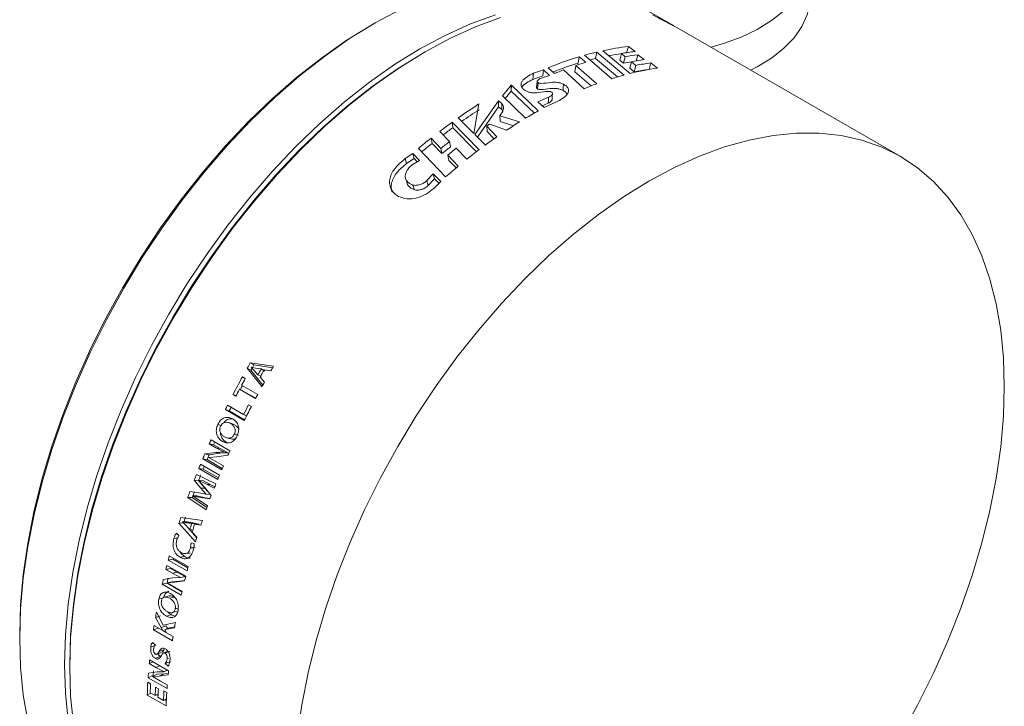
# Model space of a CAD drawing. Header units: millimetres. Extents: x 0 to 1118, y 0 to 864.
# Tile 229 of 256: x 289 to 323, y 621 to 645. Entities that reach past the tile are written whole.
import ezdxf

# ---------------------------------------------------------------- set-up
doc = ezdxf.new("R2010")
doc.units = ezdxf.units.MM

msp = doc.modelspace()

# ---------------------------------------------------------------- linework, layer by layer
at = {"color": 7, "linetype": 'Continuous', "lineweight": 15}
for p, q in [((311.8147, 644.9652), (310.2604, 645.8625)), ((301.5716, 645.0011), (301.4466, 644.929)), ((319.7343, 640.3933), (311.9915, 644.8631)), ((310.3403, 644.1926), (310.2747, 643.9651)), ((310.3403, 644.1926), (310.5638, 644.0162)), ((303.3027, 644.0018), (303.2144, 643.9507)), ((308.5966, 643.6117), (308.6377, 643.834)), ((308.6377, 643.834), (308.8591, 643.6433)), ((309.7585, 643.077), (308.8166, 643.8862)), ((309.2445, 643.9976), (309.1946, 643.773)), ((309.245, 643.9973), (309.1951, 643.7727)), ((309.2445, 643.9976), (309.245, 643.9973)), ((309.245, 643.9973), (310.189, 643.2026)), ((310.3981, 643.2567), (309.452, 644.0447)), ((310.095, 643.9456), (310.0371, 643.7193)), ((310.095, 643.9456), (310.229, 643.837)), ((310.229, 643.837), (310.1717, 643.6109)), ((310.6648, 643.9055), (310.6012, 643.6784)), ((310.6648, 643.9055), (310.8796, 643.7347)), ((308.4858, 643.3129), (308.5211, 643.5333)), ((308.5211, 643.5333), (309.2392, 642.9005)), ((309.1946, 643.773), (309.1951, 643.7727)), ((309.1951, 643.7727), (309.9572, 643.135)), ((310.0371, 643.7193), (310.1717, 643.6109)), ((310.4423, 643.6627), (310.386, 643.4367)), ((310.4423, 643.6627), (310.5947, 643.5375)), ((310.5947, 643.5375), (310.5391, 643.3116)), ((311.1136, 643.6234), (311.0505, 643.3962)), ((311.1136, 643.6234), (311.341, 643.4421)), ((307.0338, 643.0496), (307.3719, 643.17)), ((307.0525, 643.2634), (307.3952, 643.3858)), ((307.6115, 643.1896), (307.3313, 643.0994)), ((307.3952, 643.3858), (307.3719, 643.17)), ((307.3952, 643.3858), (307.6115, 643.1896)), ((307.7842, 643.2544), (307.5644, 643.453)), ((308.8016, 642.731), (308.0915, 643.3773)), ((308.4858, 643.3129), (309.0436, 642.8247)), ((310.386, 643.4367), (310.5391, 643.3116)), ((305.9799, 642.479), (306.2875, 642.8538)), ((306.2875, 642.8538), (306.2802, 642.6456)), ((306.2879, 642.8535), (306.2806, 642.6454)), ((306.2875, 642.8538), (306.2879, 642.8535)), ((306.2879, 642.8535), (307.2204, 641.9654)), ((306.7769, 641.7083), (305.9799, 642.479)), ((306.0725, 642.3894), (306.2802, 642.6456)), ((306.2802, 642.6456), (306.2806, 642.6454)), ((306.2806, 642.6454), (307.0837, 641.8862)), ((305.1686, 642.2026), (304.9956, 641.1779)), ((305.0259, 641.1504), (305.8446, 642.3112)), ((305.1165, 641.0592), (305.8474, 642.1087)), ((305.8446, 642.3112), (305.956, 642.2171)), ((305.8446, 642.3112), (305.8474, 642.1087)), ((305.8474, 642.1087), (305.9592, 642.0148)), ((307.2033, 642.2818), (307.5774, 642.4352)), ((307.4201, 642.0766), (307.2033, 642.2818)), ((307.3547, 642.1385), (307.5658, 642.2248)), ((307.8311, 642.2626), (307.4201, 642.0766)), ((305.8914, 641.7966), (306.5709, 641.5825)), ((305.8914, 641.7966), (305.9, 641.5977)), ((305.9592, 642.0148), (305.9864, 641.9658)), ((304.239, 641.5714), (305.1727, 640.6228)), ((304.239, 641.5714), (304.2612, 641.3817)), ((304.9956, 641.1779), (304.4526, 641.7237)), ((305.4352, 641.4394), (305.7894, 641.0691)), ((305.4352, 641.4394), (305.4511, 641.2453)), ((306.1208, 641.2939), (305.539, 641.5096)), ((305.9, 641.5977), (306.3644, 641.4501)), ((304.1535, 640.9046), (303.8144, 641.2556)), ((304.2612, 641.3817), (305.0832, 640.5535)), ((305.3898, 640.7841), (305.0259, 641.1504)), ((305.4511, 641.2453), (305.6897, 640.998)), ((303.5139, 641.0214), (303.8535, 640.6675)), ((303.5139, 641.0214), (303.5465, 640.8396)), ((303.5465, 640.8396), (303.8878, 640.487)), ((304.1535, 640.9046), (304.1834, 640.7207)), ((302.6217, 640.3167), (302.8811, 640.4939)), ((302.8811, 640.4939), (303.1096, 640.2504)), ((302.8811, 640.4939), (302.9229, 640.3197)), ((304.015, 639.6842), (303.0734, 640.6619)), ((303.8535, 640.6675), (303.8878, 640.487)), ((304.3837, 640.6697), (304.088, 640.4337)), ((304.088, 640.4337), (304.4534, 640.0554)), ((304.088, 640.4337), (304.1233, 640.254)), ((304.7521, 640.2973), (304.3837, 640.6697)), ((302.6217, 640.3167), (302.6667, 640.1453)), ((302.6667, 640.1453), (302.9229, 640.3197)), ((303.1096, 640.2504), (302.8941, 640.1254)), ((302.9229, 640.3197), (303.0314, 640.205)), ((304.1233, 640.254), (304.3785, 639.992)), ((303.3677, 639.5514), (303.5886, 639.7913)), ((303.5886, 639.7913), (303.8461, 639.5235)), ((303.5886, 639.7913), (303.6333, 639.6196)), ((303.416, 639.3829), (303.6333, 639.6196)), ((303.8461, 639.5235), (303.6066, 639.2858)), ((303.6333, 639.6196), (303.7851, 639.463)), ((297.1558, 633.0656), (297.6661, 632.4292)), ((297.1558, 633.0656), (297.2827, 632.9967)), ((298.0683, 633.1341), (297.2625, 633.2526)), ((297.2625, 633.2526), (297.3878, 633.181)), ((297.2827, 632.9967), (297.6971, 632.4849)), ((297.294, 633.1015), (297.2953, 633.1038)), ((297.4003, 632.9894), (297.294, 633.1015)), ((297.2953, 633.1038), (297.4431, 633.0725)), ((298.0379, 633.0821), (297.3878, 633.181)), ((297.5258, 632.8347), (297.4003, 632.9894)), ((297.4431, 633.0725), (297.6433, 633.0407)), ((297.6433, 633.0407), (297.7686, 632.969)), ((297.7464, 633.0144), (297.977, 632.9779)), ((297.0895, 632.7155), (296.9918, 632.7719)), ((297.5258, 632.8347), (297.6527, 632.7659)), ((297.7507, 632.5813), (297.601, 632.7596)), ((296.8849, 632.3379), (297.4419, 632.0163)), ((297.017, 632.2786), (296.8849, 632.3379)), ((297.5192, 632.1603), (296.9621, 632.4819)), ((297.017, 632.2786), (297.4489, 632.0293)), ((296.6645, 632.1615), (296.7622, 632.1051)), ((296.7689, 632.118), (296.6645, 632.1615)), ((296.3985, 631.6391), (297.0533, 631.2611)), ((296.5363, 631.5907), (296.3985, 631.6391)), ((297.0285, 631.4633), (296.4715, 631.7849)), ((296.5363, 631.5907), (297.0654, 631.2853)), ((297.2989, 631.7445), (297.2012, 631.8009)), ((297.1349, 631.424), (297.0285, 631.4633)), ((296.5793, 631.1559), (296.7191, 631.1117)), ((296.6455, 631.1413), (296.7191, 631.1117)), ((296.5567, 630.2099), (295.9027, 630.5874)), ((295.842, 630.451), (296.0702, 630.3193)), ((295.9878, 630.4197), (295.842, 630.451)), ((295.9878, 630.4197), (296.216, 630.288)), ((296.0702, 630.3193), (296.3502, 630.1743)), ((296.216, 630.288), (296.4959, 630.1428)), ((295.618, 629.9334), (296.2728, 629.5553)), ((295.767, 629.9095), (295.618, 629.9334)), ((296.0657, 630.157), (295.6901, 630.1039)), ((295.838, 630.0775), (295.6901, 630.1039)), ((295.767, 629.9095), (296.2939, 629.6053)), ((295.8154, 629.9807), (295.816, 629.9848)), ((296.0965, 629.8274), (295.8154, 629.9807)), ((295.816, 629.9848), (296.1064, 630.0047)), ((296.2123, 630.1276), (295.838, 630.0775)), ((296.3491, 630.1718), (296.0657, 630.157)), ((296.1064, 630.0047), (296.4888, 630.0574)), ((296.4948, 630.1403), (296.2123, 630.1276)), ((296.4948, 630.1403), (296.3491, 630.1718)), ((296.4959, 630.1428), (296.3502, 630.1743)), ((295.4801, 629.5984), (296.1349, 629.2204)), ((295.631, 629.5794), (295.4801, 629.5984)), ((296.1955, 629.3692), (295.5407, 629.7472)), ((295.631, 629.5794), (296.1573, 629.2756)), ((296.3306, 629.6923), (296.0965, 629.8274)), ((296.2728, 629.5553), (296.3306, 629.6923)), ((295.322, 629.1962), (295.5403, 628.928)), ((295.4753, 629.1829), (295.322, 629.1962)), ((296.0736, 629.0676), (295.4003, 629.3963)), ((295.4628, 629.1993), (295.4642, 629.2029)), ((295.6736, 628.955), (295.4628, 629.1993)), ((295.4642, 629.2029), (295.7419, 629.055)), ((295.617, 629.1886), (295.4642, 629.2029)), ((295.4753, 629.1829), (295.6942, 628.9164)), ((295.617, 629.1886), (295.8947, 629.0406)), ((295.5403, 628.928), (295.7359, 628.7129)), ((295.9092, 628.6692), (295.6736, 628.955)), ((295.6942, 628.9164), (295.8054, 628.7951)), ((295.7419, 629.055), (296.0144, 628.9175)), ((295.8947, 629.0406), (296.035, 628.9697)), ((295.0997, 628.6013), (295.7334, 628.1674)), ((295.2562, 628.5966), (295.0997, 628.6013)), ((295.4788, 628.7622), (295.1738, 628.8043)), ((295.2562, 628.5966), (295.7634, 628.2502)), ((295.2579, 628.6571), (295.2588, 628.6596)), ((295.5301, 628.4817), (295.2579, 628.6571)), ((295.2588, 628.6596), (295.5436, 628.5985)), ((295.4146, 628.6531), (295.2588, 628.6596)), ((295.4146, 628.6531), (295.6989, 628.5908)), ((295.7345, 628.709), (295.4788, 628.7622)), ((295.5436, 628.5985), (295.8643, 628.5502)), ((295.6989, 628.5908), (295.8696, 628.5642)), ((295.7359, 628.7129), (295.7345, 628.709)), ((295.8888, 628.6987), (295.7345, 628.709)), ((295.8903, 628.7025), (295.7359, 628.7129)), ((295.7855, 628.3115), (295.5301, 628.4817)), ((295.6066, 627.8053), (294.8596, 627.9092)), ((294.7956, 627.7128), (294.9564, 627.7209)), ((294.7956, 627.7128), (295.3651, 627.0647)), ((294.9139, 627.7529), (294.9147, 627.7554)), ((295.0289, 627.6389), (294.9139, 627.7529)), ((294.9147, 627.7554), (295.0751, 627.7621)), ((294.9147, 627.7554), (295.0532, 627.7262)), ((295.1685, 627.4812), (295.0289, 627.6389)), ((295.0532, 627.7262), (295.2391, 627.6976)), ((295.0751, 627.7621), (295.2133, 627.7323)), ((295.1685, 627.4812), (295.244, 627.4851)), ((295.1687, 627.4812), (295.4102, 627.2086)), ((295.2133, 627.7323), (295.3989, 627.7028)), ((295.2391, 627.6976), (295.3989, 627.7028)), ((295.3365, 627.6727), (295.4962, 627.6775)), ((295.3365, 627.6727), (295.5506, 627.6401)), ((294.7943, 627.28), (294.7105, 627.368)), ((294.7193, 627.1295), (294.7943, 627.28)), ((295.4148, 627.2235), (295.2492, 627.4049)), ((295.2225, 627.0341), (295.1963, 626.8527)), ((295.3235, 627.0053), (295.2225, 627.0341)), ((294.5871, 626.4637), (294.4209, 626.4372)), ((295.1156, 626.2076), (294.4608, 626.5856)), ((294.5871, 626.4637), (295.1041, 626.1652)), ((294.5059, 626.1456), (294.3385, 626.1145)), ((294.3385, 626.1145), (294.5667, 625.9828)), ((295.0272, 625.8735), (294.3732, 626.2511)), ((294.4209, 626.4372), (295.0757, 626.0592)), ((294.5059, 626.1456), (294.7342, 626.0138)), ((294.5874, 625.8207), (294.2533, 625.7684)), ((294.5667, 625.9828), (294.8442, 625.8378)), ((294.8435, 625.8353), (294.5874, 625.8207)), ((294.7342, 626.0138), (295.0115, 625.8687)), ((295.0109, 625.8662), (294.8435, 625.8353)), ((295.0115, 625.8687), (294.8442, 625.8378)), ((294.3833, 625.6376), (294.2141, 625.5991)), ((294.2141, 625.5991), (294.8689, 625.2211)), ((294.3833, 625.6376), (294.8967, 625.3413)), ((294.5552, 625.6861), (294.3864, 625.6495)), ((294.3864, 625.6495), (294.6478, 625.6687)), ((294.3865, 625.6455), (294.3864, 625.6495)), ((294.6662, 625.4922), (294.3865, 625.6455)), ((294.5552, 625.6861), (294.816, 625.7031)), ((294.6478, 625.6687), (294.9884, 625.7209)), ((294.9003, 625.357), (294.6662, 625.4922)), ((294.816, 625.7031), (294.9903, 625.7283)), ((294.8689, 625.2211), (294.9003, 625.357)), ((294.6678, 624.7476), (294.7532, 624.7706)), ((294.1549, 624.5021), (293.9824, 624.447)), ((293.9824, 624.447), (294.1766, 624.1005)), ((294.2445, 624.1888), (294.0154, 624.6321)), ((294.0825, 624.0859), (293.9135, 624.0263)), ((294.2373, 623.9966), (293.9361, 624.1704)), ((294.3496, 624.1586), (294.1766, 624.1005)), ((294.1766, 624.1005), (294.2379, 624.0003)), ((294.6736, 624.2724), (294.2445, 624.1888)), ((294.3025, 624.0384), (294.6421, 624.097)), ((294.4755, 624.0964), (294.3025, 624.0384)), ((294.4755, 624.0964), (294.647, 624.1243)), ((289.2876, 623.8667), (289.2876, 623.7223)), ((293.9135, 624.0263), (294.5683, 623.6483)), ((294.2379, 624.0003), (294.2373, 623.9966)), ((294.2418, 623.9981), (294.3576, 623.9312)), ((294.3607, 623.9253), (294.3025, 624.0384)), ((294.5909, 623.7924), (294.3607, 623.9253)), ((293.9681, 623.5012), (293.8769, 623.5906)), ((294.1506, 623.1107), (293.9754, 623.0368)), ((294.2529, 623.2214), (294.2508, 623.2206)), ((294.4451, 623.0438), (294.3865, 623.02)), ((291.0187, 622.825), (291.0187, 622.723)), ((293.9027, 622.9147), (293.7686, 622.8551)), ((293.7686, 622.8551), (293.9968, 622.7233)), ((294.4352, 622.6072), (293.7813, 622.9848)), ((293.9968, 622.7233), (294.2721, 622.5777)), ((294.4983, 622.9293), (294.3231, 622.8556)), ((294.3231, 622.8556), (294.4185, 622.7672)), ((293.9042, 622.453), (293.728, 622.368)), ((293.728, 622.368), (294.3828, 621.99)), ((294.0387, 622.5681), (293.7396, 622.5276)), ((293.8788, 622.4108), (294.1158, 622.4216)), ((293.8794, 622.407), (293.8788, 622.4108)), ((294.1579, 622.2532), (293.8794, 622.407)), ((294.2719, 622.5753), (294.0387, 622.5681)), ((294.0548, 622.494), (294.2917, 622.5028)), ((294.1158, 622.4216), (294.4211, 622.4623)), ((294.3956, 622.6302), (294.2719, 622.5753)), ((294.3933, 622.6314), (294.2721, 622.5777)), ((294.2917, 622.5028), (294.4267, 622.5195)), ((293.816, 622.1604), (293.7183, 622.2168)), ((294.0842, 621.9876), (293.9872, 622.0437)), ((294.392, 622.1181), (294.1579, 622.2532)), ((294.3828, 621.99), (294.392, 622.1181)), ((293.8231, 621.837), (293.6971, 621.7703)), ((293.6971, 621.7703), (294.3519, 621.3922)), ((293.9723, 621.751), (293.8001, 621.8503)), ((294.0743, 621.8039), (293.9723, 621.751)), ((294.0234, 621.7775), (294.0717, 621.7495)), ((294.2595, 621.5852), (294.0693, 621.6949)), ((294.3742, 621.8562), (294.2765, 621.9126)), ((294.3622, 621.6385), (294.2595, 621.5852)), ((294.3106, 621.6117), (294.3596, 621.5834))]:
    msp.add_line(p, q, dxfattribs=at)
at = {"color": 9, "linetype": 'Continuous', "lineweight": 0}
for p, q in [((305.956, 642.2171), (305.9592, 642.0148)), ((296.216, 630.288), (296.0702, 630.3193)), ((296.2123, 630.1276), (296.0657, 630.157)), ((295.8947, 629.0406), (295.7419, 629.055)), ((295.6989, 628.5908), (295.5436, 628.5985)), ((294.7342, 626.0138), (294.5667, 625.9828)), ((294.816, 625.7031), (294.6478, 625.6687)), ((294.2805, 623.3457), (294.1058, 623.276)), ((294.131, 622.7829), (293.9968, 622.7233)), ((294.2917, 622.5028), (294.1158, 622.4216))]:
    msp.add_line(p, q, dxfattribs=at)
at = {"color": 7, "linetype": 'Continuous', "lineweight": 15, "flags": 128}
for points in [[(316.4265, 648.1559), (316.5546, 647.8246), (316.6324, 647.4095), (316.6213, 646.9921), (316.5213, 646.5786), (316.3342, 646.1753), (316.0626, 645.7884), (315.7107, 645.4237), (315.2838, 645.0867), (314.7884, 644.7825), (314.232, 644.5158), (313.6231, 644.2906), (313.198, 644.1667)], [(316.6387, 645.9567), (316.6213, 645.6958), (316.5213, 645.2823), (316.3342, 644.8791), (316.0626, 644.4921), (315.7107, 644.1274), (315.2838, 643.7904), (314.7884, 643.4863), (314.571, 643.374)], [(302.45, 645.4721), (301.5736, 645.0023), (300.6971, 644.4602), (299.8251, 643.8485), (298.962, 643.1704), (298.1122, 642.4294), (297.2801, 641.6292), (296.4698, 640.7739), (295.6855, 639.8678), (294.9313, 638.9156), (294.2109, 637.9221), (293.528, 636.8924), (292.8861, 635.8317), (292.2885, 634.7455), (291.7381, 633.6392), (291.238, 632.5186), (290.7904, 631.3892), (290.3979, 630.2569), (290.0622, 629.1275), (289.7853, 628.0067), (289.5684, 626.9002), (289.4127, 625.8136), (289.3189, 624.7525), (289.2876, 623.7223), (289.3189, 622.7283), (289.4127, 621.7755), (289.5684, 620.8687)], [(305.7395, 645.2884), (304.8764, 644.9699), (304.0044, 644.5748), (303.128, 644.105), (302.2515, 643.5628), (301.3795, 642.9512), (300.5164, 642.2731), (299.6666, 641.5321), (298.8344, 640.7319), (298.0242, 639.8765), (297.2399, 638.9705), (296.4857, 638.0183), (295.7652, 637.0248), (295.0823, 635.9951), (294.4405, 634.9344), (293.8428, 633.8482), (293.2925, 632.7419), (292.7923, 631.6212), (292.3448, 630.4919), (291.9522, 629.3596), (291.6166, 628.2302), (291.3396, 627.1094), (291.1227, 626.0029), (290.967, 624.9163), (290.8733, 623.8552), (290.842, 622.825), (290.8733, 621.831), (290.967, 620.8781)], [(305.9163, 645.1863), (305.0532, 644.8679), (304.1812, 644.4727), (303.3047, 644.0029), (302.4283, 643.4608), (301.5562, 642.8491), (300.6932, 642.1711), (299.8434, 641.43), (299.0112, 640.6298), (298.2009, 639.7745), (297.4167, 638.8684), (296.6624, 637.9162), (295.942, 636.9227), (295.2591, 635.893), (294.6172, 634.8323), (294.0196, 633.7461), (293.4693, 632.6398), (292.9691, 631.5192), (292.5216, 630.3898), (292.129, 629.2576), (291.7934, 628.1282), (291.5164, 627.0073), (291.2995, 625.9008), (291.1438, 624.8142), (291.0501, 623.7532), (291.0187, 622.723), (291.0501, 621.7289), (291.1438, 620.7761)], [(311.9027, 644.9134), (311.8155, 644.9648), (311.1736, 645.2843)], [(311.9915, 644.8631), (311.3503, 645.1823)], [(301.4466, 644.929), (300.581, 644.3935), (299.7179, 643.7881), (298.8636, 643.1169), (298.0224, 642.3834), (297.1987, 641.5913), (296.3967, 640.7447), (295.6204, 639.8478), (294.8738, 638.9053), (294.1608, 637.9219), (293.4848, 636.9027), (292.8495, 635.8528), (292.2579, 634.7777), (291.7132, 633.6826), (291.2181, 632.5734), (290.7751, 631.4555), (290.3866, 630.3348), (290.0543, 629.2169), (289.7802, 628.1074), (289.5655, 627.0122), (289.4114, 625.9367), (289.3186, 624.8864), (289.2876, 623.8667)], [(303.2144, 643.9507), (302.3462, 643.4137), (301.4804, 642.8064), (300.6236, 642.1332), (299.7799, 641.3975), (298.9537, 640.603), (298.1493, 639.7539), (297.3707, 638.8543), (296.6218, 637.909), (295.9066, 636.9226), (295.2286, 635.9003), (294.5913, 634.8473), (293.998, 633.7689), (293.4517, 632.6705), (292.9551, 631.558), (292.5108, 630.4367), (292.121, 629.3126), (291.7878, 628.1913), (291.5128, 627.0786), (291.2975, 625.98), (291.1429, 624.9013), (291.0498, 623.8478), (291.0187, 622.825)], [(307.0525, 643.2634), (307.0432, 643.1565), (307.0338, 643.0496)], [(307.1774, 642.9819), (307.1695, 642.8758), (307.1616, 642.7697)], [(307.2107, 642.9365), (307.2029, 642.8303), (307.1952, 642.7242)], [(308.0959, 642.8814), (308.085, 642.7738), (308.0741, 642.6662)], [(307.696, 642.3481), (307.7031, 642.4543), (307.7103, 642.5605)], [(319.735, 620.3289), (320.3327, 621.4151), (320.883, 622.5214), (321.3832, 623.642), (321.8307, 624.7714), (322.2233, 625.9036), (322.5589, 627.0331), (322.8359, 628.1539), (323.0528, 629.2604), (323.2085, 630.347), (323.3022, 631.408), (323.3335, 632.4382), (323.3022, 633.4323), (323.2085, 634.3851), (323.0528, 635.2919), (322.8359, 636.148), (322.5589, 636.949), (322.2233, 637.691), (321.8307, 638.37), (321.3832, 638.9826), (320.883, 639.5258), (320.3327, 639.9966), (319.735, 640.3929), (319.0932, 640.7124), (318.4103, 640.9537), (317.6898, 641.1154), (316.9356, 641.1968), (316.1513, 641.1973), (315.3411, 641.1172), (314.5089, 640.9566), (313.6591, 640.7165), (312.796, 640.3981), (311.924, 640.0029), (311.0475, 639.5331), (310.1711, 638.991), (309.2991, 638.3793), (308.436, 637.7012), (307.5862, 636.9602), (306.754, 636.16), (305.9438, 635.3046), (305.1595, 634.3986), (304.4052, 633.4464), (303.6848, 632.4529), (303.0019, 631.4232), (302.36, 630.3625), (301.7624, 629.2763), (301.2121, 628.17), (300.7119, 627.0493), (300.2644, 625.92), (299.8718, 624.7877), (299.5362, 623.6583), (299.2592, 622.5375), (299.0423, 621.431), (298.8866, 620.3444)], [(302.6321, 639.6258), (302.6576, 639.5443), (302.683, 639.4629)], [(302.8731, 639.4052), (302.8993, 639.3229), (302.9255, 639.2406)], [(296.9895, 632.4661), (296.9579, 632.4073), (296.9177, 632.332), (296.9139, 632.3249)], [(296.2799, 631.0832), (296.2092, 631.1037), (296.1385, 631.1241)], [(296.6462, 631.1433), (296.5765, 631.1652), (296.5068, 631.1872)], [(296.4409, 630.4999), (296.3689, 630.5175), (296.2969, 630.5352)], [(296.4506, 630.661), (296.5224, 630.6421), (296.5942, 630.6232)], [(296.7118, 630.7886), (296.7825, 630.7682), (296.8532, 630.7477)], [(296.3502, 630.1743), (296.3501, 630.174), (296.3499, 630.1737), (296.3498, 630.1734), (296.3497, 630.1731), (296.3495, 630.1728), (296.3494, 630.1724), (296.3492, 630.1721), (296.3491, 630.1718)], [(296.4959, 630.1428), (296.4958, 630.1425), (296.4956, 630.1422), (296.4955, 630.1419), (296.4954, 630.1416), (296.4952, 630.1413), (296.4951, 630.141), (296.495, 630.1407), (296.4948, 630.1403)], [(295.6942, 628.9164), (295.6173, 628.9222), (295.5403, 628.928)], [(294.728, 627.1901), (294.7013, 627.1875), (294.6197, 627.1796)], [(295.3595, 626.8684), (295.2779, 626.8606), (295.1963, 626.8527)], [(294.9999, 626.5542), (294.9174, 626.543), (294.8348, 626.5319)], [(295.0177, 626.659), (295.1005, 626.6688), (295.1833, 626.6785)], [(294.8442, 625.8378), (294.8441, 625.8375), (294.844, 625.8372), (294.8439, 625.8369), (294.8439, 625.8366), (294.8438, 625.8362), (294.8437, 625.8359), (294.8436, 625.8356), (294.8435, 625.8353)], [(295.0115, 625.8687), (295.0115, 625.8684), (295.0114, 625.8681), (295.0113, 625.8678), (295.0112, 625.8675), (295.0112, 625.8672), (295.0111, 625.8669), (295.011, 625.8665), (295.0109, 625.8662)], [(294.2644, 625.1291), (294.179, 625.1061), (294.0936, 625.0831)], [(294.461, 625.1943), (294.3764, 625.1727), (294.2918, 625.151)], [(294.474, 625.1145), (294.559, 625.1359), (294.6441, 625.1572)], [(294.5301, 624.5493), (294.4441, 624.5235), (294.3582, 624.4977)], [(294.5654, 624.6192), (294.6516, 624.6436), (294.7379, 624.668)], [(293.9947, 623.4917), (293.9073, 623.4568), (293.8199, 623.4218)], [(294.0433, 623.1864), (294.1308, 623.2221), (294.2184, 623.2579)], [(294.4252, 623.2897), (294.338, 623.2551), (294.263, 623.2254)], [(294.49, 623.2861), (294.4027, 623.2517), (294.3154, 623.2173)], [(294.0548, 622.494), (293.9668, 622.4524), (293.8788, 622.4108)]]:
    msp.add_lwpolyline(points, dxfattribs=at)
at = {"color": 9, "linetype": 'Continuous', "lineweight": 0, "flags": 128}
for points in [[(307.5774, 642.4352), (307.5716, 642.33), (307.5658, 642.2248)], [(303.3677, 639.5514), (303.3918, 639.4671), (303.416, 639.3829)], [(295.0532, 627.7262), (295.1333, 627.7292), (295.2133, 627.7323)]]:
    msp.add_lwpolyline(points, dxfattribs=at)
at = {"color": 7, "linetype": 'Continuous', "lineweight": 15}
for centre, radius, start, end in [((311.4163, 634.9841), 9.2711, 96.66459, 102.23202), ((312.1231, 632.313), 12.0366, 106.83168, 112.25514), ((311.6832, 633.7589), 10.5252, 103.39752, 105.80459), ((311.3303, 634.942), 9.0848, 97.81975, 100.52252), ((311.6816, 635.0029), 9.0824, 97.06955, 100.06078), ((311.8688, 634.8252), 9.1598, 97.55307, 100.31294), ((311.9978, 632.3599), 11.7546, 106.81913, 111.28564), ((312.2612, 632.6183), 11.538, 107.149, 108.91459), ((311.5587, 633.8408), 10.2097, 103.38843, 104.4782), ((311.8056, 634.6238), 9.1344, 98.59452, 100.30443), ((312.1631, 634.5773), 9.2469, 97.97833, 100.72469), ((312.3654, 634.4498), 9.2586, 97.77037, 101.0255), ((312.7043, 631.398), 12.8367, 111.05977, 112.53711), ((313.0566, 632.5754), 11.0073, 105.10091, 107.43535), ((312.7283, 633.8935), 9.6488, 98.26619, 103.97498), ((312.2843, 634.3546), 9.1254, 97.77035, 101.02545), ((313.5713, 631.064), 12.6044, 110.10231, 112.23566), ((315.0087, 626.7147), 18.3495, 122.42928, 125.11917), ((314.8366, 626.799), 18.0134, 122.42662, 124.72798), ((315.2433, 627.6179), 16.4384, 119.21334, 121.00007), ((315.9452, 625.3914), 19.9706, 125.88548, 127.40391), ((315.8044, 626.2271), 18.4101, 123.88974, 124.27967), ((315.9295, 626.4941), 17.7551, 121.80924, 123.53477), ((315.7699, 625.4742), 19.6342, 125.88472, 127.08639), ((316.8746, 624.199), 21.4826, 128.45741, 129.97375), ((316.6909, 624.2891), 21.1351, 128.45669, 129.71732), ((317.0017, 624.3448), 20.9596, 127.80684, 128.85214), ((316.8036, 625.2035), 19.314, 124.76912, 126.22532), ((316.8434, 624.4035), 20.6526, 127.80657, 128.85215), ((317.5805, 624.1585), 20.6162, 127.00222, 128.48048), ((318.5151, 623.0045), 22.1012, 129.5121, 131.00119), ((323.3067, 618.2683), 30.0471, 150.08647, 150.49692), ((323.0849, 618.3966), 29.6466, 150.08674, 150.49675), ((323.7082, 618.0367), 30.0749, 150.07369, 150.52555), ((323.8166, 617.9743), 30.0975, 150.01902, 150.57754), ((323.9564, 617.8939), 30.0409, 149.51492, 149.86011), ((323.2703, 618.2877), 30.0059, 151.13726, 152.45986), ((323.4296, 618.1977), 30.076, 151.13789, 151.64479), ((324.0066, 617.8649), 30.0989, 150.7294, 151.06078), ((323.3498, 618.2409), 29.9853, 151.95738, 152.46013), ((323.9734, 617.8837), 30.0607, 151.64543, 151.95695), ((323.0678, 618.3923), 29.778, 153.27239, 153.58607), ((322.8261, 618.5323), 29.3543, 153.27241, 153.58604), ((323.6974, 618.034), 29.8592, 152.54446, 153.27205), ((323.7656, 617.9927), 29.8261, 152.54412, 153.58568), ((322.4552, 618.6795), 29.1004, 155.8453, 156.13922), ((322.1556, 618.8452), 28.6134, 155.93252, 156.13932), ((323.1386, 618.2888), 29.1326, 155.84549, 156.17377), ((322.1857, 618.7965), 28.8076, 156.88897, 157.25718), ((321.94, 618.9382), 28.3795, 156.88896, 157.25735), ((321.9885, 618.8793), 28.5936, 157.66122, 157.98315), ((321.1473, 619.2629), 27.5229, 157.77545, 157.98596), ((321.5978, 619.036), 28.1717, 158.42269, 158.85972), ((321.3455, 619.1796), 27.7369, 158.42244, 158.85993), ((322.6433, 618.5013), 28.5936, 157.66122, 157.98315), ((322.2538, 618.6577), 28.1739, 158.31606, 158.6441), ((321.0831, 619.2308), 27.6214, 159.72076, 160.16897), ((320.8847, 619.3541), 27.2441, 159.721, 160.16889), ((321.9287, 618.7838), 27.834, 159.19699, 159.4587), ((321.5925, 618.9058), 27.4675, 159.97508, 160.2947), ((320.1456, 619.5556), 26.6301, 161.71818, 162.16268), ((319.9413, 619.6812), 26.2466, 161.71829, 162.1628), ((320.4719, 619.3544), 26.5764, 161.7036, 162.19436), ((320.5563, 619.3047), 26.5718, 161.64413, 162.25131), ((321.1035, 619.0767), 26.9495, 161.10185, 161.47272), ((320.4016, 619.3049), 26.2115, 162.41609, 162.7798), ((318.5533, 620.0294), 24.9686, 164.77675, 165.12944), ((317.6863, 620.3309), 23.8995, 165.02566, 165.13115), ((318.2045, 620.121), 24.607, 165.57476, 165.90282), ((319.2081, 619.6514), 24.9686, 164.77675, 165.12944), ((317.3964, 620.3189), 23.776, 166.74999, 167.16863), ((317.2752, 620.4235), 23.4782, 166.75067, 167.16852), ((318.7793, 619.7637), 24.5254, 165.57442, 165.94243), ((315.6597, 620.6741), 22.0032, 169.63712, 170.12666), ((314.8975, 620.8007), 21.2305, 170.86729, 171.26092), ((316.4036, 620.28), 22.0937, 169.58952, 170.05166), ((315.5523, 620.4227), 21.2305, 170.86729, 171.26092), ((313.0387, 621.0346), 19.3559, 174.21755, 174.60321), ((312.2095, 621.1052), 18.5245, 175.59627, 176.09106), ((312.208, 621.202), 18.3465, 175.59762, 176.09002), ((294.6231, 622.543), 0.3527, 174.35012, 174.73948), ((313.689, 620.6575), 19.3523, 174.21748, 174.64872), ((311.4664, 621.1501), 17.7801, 176.56038, 178.00112), ((311.6865, 621.0872), 17.9027, 176.56312, 177.55681), ((311.8439, 620.9885), 17.8879, 176.61832, 177.55711), ((311.941, 620.9325), 17.8879, 176.61832, 177.55711), ((312.1535, 620.8216), 17.9103, 176.50778, 177.55672), ((312.1323, 620.7716), 17.7912, 176.50497, 178.00086)]:
    msp.add_arc(centre, radius, start, end, dxfattribs=at)
for points, knots in [([(306.7916, 642.6548), (306.7543, 642.6791), (306.6798, 642.7277), (306.6218, 642.8169), (306.618, 642.9099), (306.6767, 643.0256), (306.824, 643.15), (306.9763, 643.2256), (307.0525, 643.2634)], [0, 0, 0, 0, 0.12509534, 0.25017998, 0.36948407, 0.50037123, 0.74997961, 1, 1, 1, 1]), ([(306.6543, 642.7824), (306.6548, 642.7836), (306.6811, 642.8417), (306.8135, 642.9367), (306.9604, 643.0119), (307.0338, 643.0496)], [0, 0, 0, 0, 0.0103279, 0.504997, 1, 1, 1, 1]), ([(307.3313, 643.0994), (307.2868, 643.0779), (307.2301, 643.0505), (307.1869, 643.0077), (307.1769, 642.9875), (307.1773, 642.9713), (307.1832, 642.9586), (307.1944, 642.9467), (307.2052, 642.9399), (307.2107, 642.9365)], [0, 0, 0, 0, 0.49988, 0.6365677, 0.7499419, 0.8138531, 0.8749504, 0.9374386, 1, 1, 1, 1]), ([(307.2107, 642.9365), (307.2182, 642.9327), (307.2333, 642.9253), (307.271, 642.9166), (307.4198, 642.9096), (307.614, 642.9525), (307.8493, 642.9571), (308.0051, 642.9264), (308.0656, 642.8964), (308.0959, 642.8814)], [0, 0, 0, 0, 0.0312738, 0.0625598, 0.1250324, 0.5008354, 0.7502595, 0.875109, 1, 1, 1, 1]), ([(308.0959, 642.8814), (308.1342, 642.8563), (308.2108, 642.8062), (308.2676, 642.718), (308.2713, 642.6283), (308.2142, 642.5156), (308.0674, 642.3897), (307.9099, 642.305), (307.8311, 642.2626)], [0, 0, 0, 0, 0.1250932, 0.25019379, 0.36981326, 0.50039654, 0.74999984, 1, 1, 1, 1]), ([(307.6673, 642.6194), (307.6598, 642.623), (307.6446, 642.6303), (307.6064, 642.6374), (307.4602, 642.6388), (307.3024, 642.6002), (307.1119, 642.5861), (306.9951, 642.5891), (306.8807, 642.6107), (306.8213, 642.6401), (306.7916, 642.6548)], [0, 0, 0, 0, 0.0311909, 0.0624106, 0.1248259, 0.5003413, 0.6255214, 0.7504885, 0.8752136, 1, 1, 1, 1]), ([(307.1619, 642.7697), (307.1618, 642.766), (307.1616, 642.7583), (307.1677, 642.7462), (307.1789, 642.7344), (307.1897, 642.7276), (307.1952, 642.7242)], [0, 0, 0, 0, 0.22619881, 0.47962108, 0.73950755, 1, 1, 1, 1]), ([(307.1952, 642.7242), (307.2027, 642.7205), (307.2177, 642.713), (307.2552, 642.7042), (307.4025, 642.6966), (307.5954, 642.7387), (307.829, 642.7423), (307.9836, 642.7112), (308.0439, 642.6812), (308.0741, 642.6662)], [0, 0, 0, 0, 0.0314972, 0.0629361, 0.1254608, 0.499844, 0.748884, 0.8742259, 1, 1, 1, 1]), ([(307.5774, 642.4352), (307.6228, 642.4607), (307.6803, 642.4931), (307.7093, 642.5435), (307.7118, 642.5703), (307.6998, 642.5971), (307.6781, 642.612), (307.6673, 642.6194)], [0, 0, 0, 0, 0.4992492, 0.6313368, 0.749964, 0.8750117, 1, 1, 1, 1]), ([(308.0741, 642.6662), (308.1141, 642.6414), (308.1782, 642.6017), (308.2049, 642.5544), (308.2149, 642.5367)], [0, 0, 0, 0, 0.6257523, 1, 1, 1, 1]), ([(305.956, 642.2171), (305.9786, 642.1838), (306.0235, 642.1175), (306.0156, 641.9696), (305.9413, 641.866), (305.8914, 641.7966)], [0, 0, 0, 0, 0.2492987, 0.4966185, 1, 1, 1, 1]), ([(307.5658, 642.2248), (307.5885, 642.237), (307.6338, 642.2614), (307.6756, 642.2987), (307.6946, 642.3288), (307.6945, 642.3432), (307.6945, 642.3483)], [0, 0, 0, 0, 0.3552353, 0.7102079, 0.897764, 1, 1, 1, 1]), ([(302.3901, 639.0021), (302.3343, 639.0395), (302.2227, 639.1144), (302.116, 639.271), (302.0671, 639.4499), (302.0852, 639.6416), (302.1622, 639.8304), (302.3237, 640.0688), (302.5026, 640.2176), (302.6217, 640.3167)], [0, 0, 0, 0, 0.1250218, 0.2501292, 0.3751184, 0.5001315, 0.6251834, 0.7502689, 1, 1, 1, 1]), ([(302.1714, 639.1581), (302.1561, 639.2017), (302.1208, 639.3029), (302.1408, 639.479), (302.214, 639.6654), (302.373, 639.901), (302.5493, 640.0476), (302.6667, 640.1453)], [0, 0, 0, 0, 0.13216083, 0.30647658, 0.48029899, 0.65383879, 1, 1, 1, 1]), ([(302.8941, 640.1254), (302.8257, 640.0672), (302.7231, 639.9799), (302.6423, 639.8396), (302.614, 639.7305), (302.6254, 639.6242), (302.6763, 639.5305), (302.759, 639.4533), (302.835, 639.4213), (302.8731, 639.4052)], [0, 0, 0, 0, 0.2497346, 0.3748658, 0.4998989, 0.6248857, 0.7498885, 0.8749318, 1, 1, 1, 1]), ([(302.6834, 639.4627), (302.6835, 639.4621), (302.6874, 639.4267), (302.7317, 639.3664), (302.8109, 639.2886), (302.8873, 639.2566), (302.9255, 639.2406)], [0, 0, 0, 0, 0.00554849, 0.33639955, 0.66809633, 1, 1, 1, 1]), ([(302.8731, 639.4052), (302.8931, 639.4), (302.9333, 639.3896), (303.023, 639.3886), (303.138, 639.4111), (303.2664, 639.469), (303.3339, 639.5239), (303.3677, 639.5514)], [0, 0, 0, 0, 0.1251234, 0.2503644, 0.4999203, 0.7498133, 1, 1, 1, 1]), ([(302.9255, 639.2406), (302.9455, 639.2353), (302.9855, 639.2247), (303.0746, 639.2233), (303.1886, 639.245), (303.3159, 639.3017), (303.3827, 639.3558), (303.416, 639.3829)], [0, 0, 0, 0, 0.1261034, 0.2520184, 0.5019232, 0.7510773, 1, 1, 1, 1]), ([(303.6066, 639.2858), (303.5225, 639.2162), (303.3545, 639.0772), (303.0259, 638.9426), (302.676, 638.9026), (302.4853, 638.9689), (302.3901, 639.0021)], [0, 0, 0, 0, 0.25039773, 0.50035937, 0.75041888, 1, 1, 1, 1]), ([(296.6513, 631.3164), (296.6075, 631.3365), (296.5199, 631.3766), (296.3931, 631.3654), (296.2984, 631.3213), (296.212, 631.2515), (296.1678, 631.1751), (296.1384, 631.1242)], [0, 0, 0, 0, 0.25017284, 0.499647, 0.62496231, 0.75016084, 1, 1, 1, 1]), ([(296.6477, 631.3177), (296.6012, 631.3191), (296.5303, 631.3211), (296.4389, 631.2762), (296.3809, 631.2351), (296.3567, 631.1963), (296.3478, 631.1819)], [0, 0, 0, 0, 0.4235677, 0.6469886, 0.8694905, 1, 1, 1, 1]), ([(296.8039, 630.7245), (296.826, 630.7824), (296.8592, 630.8692), (296.8623, 630.991), (296.8481, 631.0771), (296.8169, 631.1552), (296.7559, 631.2434), (296.6929, 631.2874), (296.6513, 631.3164)], [0, 0, 0, 0, 0.249293, 0.37440109, 0.49956596, 0.62185343, 0.7499287, 1, 1, 1, 1]), ([(296.1385, 631.1241), (296.1172, 631.0667), (296.0854, 630.9807), (296.0851, 630.86), (296.1019, 630.7744), (296.1343, 630.6971), (296.1939, 630.6077), (296.2557, 630.5642), (296.2969, 630.5352)], [0, 0, 0, 0, 0.2492727, 0.3736955, 0.4995701, 0.6247662, 0.7499982, 1, 1, 1, 1]), ([(296.3677, 630.6952), (296.3404, 630.7135), (296.2858, 630.7499), (296.2339, 630.8227), (296.2086, 630.8922), (296.2029, 630.9504), (296.2108, 631.0094), (296.2255, 631.0465), (296.2329, 631.0651)], [0, 0, 0, 0, 0.250184, 0.4998618, 0.6299626, 0.7498271, 0.8748457, 1, 1, 1, 1]), ([(296.2328, 631.065), (296.2423, 631.0819), (296.2613, 631.1157), (296.3004, 631.1563), (296.3461, 631.1843), (296.411, 631.2005), (296.493, 631.1975), (296.5505, 631.1698), (296.5793, 631.1559)], [0, 0, 0, 0, 0.12514712, 0.25013408, 0.37410885, 0.50014764, 0.74989828, 1, 1, 1, 1]), ([(296.5793, 631.1559), (296.6065, 631.1377), (296.6607, 631.1015), (296.7117, 631.0293), (296.7363, 630.9604), (296.7418, 630.9026), (296.7347, 630.854), (296.7233, 630.816), (296.7156, 630.7977), (296.7118, 630.7886)], [0, 0, 0, 0, 0.2501755, 0.4997515, 0.6298131, 0.7497326, 0.8747125, 0.93734, 1, 1, 1, 1]), ([(296.7191, 631.1117), (296.7459, 631.0934), (296.7993, 631.0567), (296.8455, 631.0007), (296.8579, 630.9641), (296.8586, 630.962)], [0, 0, 0, 0, 0.486176, 0.970312, 1, 1, 1, 1]), ([(296.2309, 630.838), (296.2309, 630.8332), (296.2303, 630.7986), (296.2464, 630.7377), (296.2777, 630.6609), (296.3381, 630.5723), (296.3998, 630.5288), (296.4409, 630.4999)], [0, 0, 0, 0, 0.0313688, 0.2250406, 0.4183888, 0.6122568, 1, 1, 1, 1]), ([(296.2969, 630.5352), (296.3405, 630.5151), (296.4275, 630.4749), (296.5522, 630.4856), (296.6453, 630.5289), (296.7307, 630.5976), (296.7746, 630.6737), (296.8039, 630.7245)], [0, 0, 0, 0, 0.25027455, 0.49975472, 0.62567126, 0.7503153, 1, 1, 1, 1]), ([(296.7118, 630.7886), (296.7023, 630.7716), (296.6835, 630.7377), (296.6448, 630.6966), (296.5996, 630.6684), (296.5354, 630.6504), (296.4539, 630.6534), (296.3965, 630.6813), (296.3677, 630.6952)], [0, 0, 0, 0, 0.1251258, 0.2501461, 0.375099, 0.5002108, 0.749822, 1, 1, 1, 1]), ([(296.7404, 630.6317), (296.725, 630.6267), (296.678, 630.6114), (296.6265, 630.6106), (296.5958, 630.6232), (296.5944, 630.6238)], [0, 0, 0, 0, 0.3171411, 0.9672449, 1, 1, 1, 1]), ([(294.6197, 627.1796), (294.6059, 627.118), (294.5851, 627.0254), (294.5946, 626.8947), (294.6166, 626.7998), (294.6541, 626.7121), (294.7228, 626.6114), (294.7901, 626.5636), (294.8348, 626.5319)], [0, 0, 0, 0, 0.24965937, 0.37482813, 0.50001054, 0.62428073, 0.75026709, 1, 1, 1, 1]), ([(294.7105, 627.368), (294.6914, 627.34), (294.6531, 627.2839), (294.6309, 627.2144), (294.6197, 627.1796)], [0, 0, 0, 0, 0.49932782, 1, 1, 1, 1]), ([(294.8743, 626.6954), (294.8436, 626.7164), (294.7976, 626.7479), (294.7485, 626.8132), (294.7201, 626.8708), (294.7037, 626.9352), (294.6953, 627.0243), (294.7097, 627.0875), (294.7193, 627.1295)], [0, 0, 0, 0, 0.2499966, 0.3751597, 0.5002433, 0.6253707, 0.7505212, 1, 1, 1, 1]), ([(295.1963, 626.8527), (295.1819, 626.814), (295.1604, 626.7558), (295.1116, 626.6994), (295.0685, 626.6708), (295.0207, 626.6569), (294.9543, 626.6574), (294.9062, 626.6803), (294.8743, 626.6954)], [0, 0, 0, 0, 0.2496632, 0.3759747, 0.4998679, 0.62305, 0.7501552, 1, 1, 1, 1]), ([(295.2866, 626.7713), (295.2971, 626.8088), (295.3181, 626.8838), (295.3217, 626.9649), (295.3235, 627.0053)], [0, 0, 0, 0, 0.5006998, 1, 1, 1, 1]), ([(294.8195, 626.7395), (294.82, 626.7383), (294.8331, 626.708), (294.89, 626.6349), (294.956, 626.5864), (294.9999, 626.5542)], [0, 0, 0, 0, 0.0140024, 0.3441444, 1, 1, 1, 1]), ([(294.8348, 626.5319), (294.8803, 626.5107), (294.9486, 626.479), (295.0427, 626.4827), (295.1096, 626.5062), (295.1696, 626.5506), (295.2362, 626.6337), (295.2664, 626.7163), (295.2866, 626.7713)], [0, 0, 0, 0, 0.2496871, 0.3748063, 0.4999292, 0.6250264, 0.7501855, 1, 1, 1, 1]), ([(294.9999, 626.5542), (295.0455, 626.5318), (295.1093, 626.5005), (295.1743, 626.5056), (295.1929, 626.5071)], [0, 0, 0, 0, 0.7147254, 1, 1, 1, 1]), ([(294.5037, 625.2755), (294.4609, 625.2955), (294.3755, 625.3356), (294.2663, 625.3242), (294.1924, 625.2798), (294.1311, 625.2101), (294.1085, 625.1339), (294.0934, 625.0831)], [0, 0, 0, 0, 0.250173, 0.4996471, 0.6249628, 0.7501604, 1, 1, 1, 1]), ([(294.1889, 625.0239), (294.1936, 625.0408), (294.2032, 625.0744), (294.2289, 625.1149), (294.2631, 625.1428), (294.3167, 625.1591), (294.3894, 625.1561), (294.4458, 625.1283), (294.474, 625.1145)], [0, 0, 0, 0, 0.1251465, 0.2501331, 0.3741087, 0.5001481, 0.7498985, 1, 1, 1, 1]), ([(294.4481, 625.3549), (294.4383, 625.3546), (294.4072, 625.3536), (294.363, 625.3212), (294.3015, 625.2552), (294.2791, 625.1796), (294.2643, 625.1293)], [0, 0, 0, 0, 0.1041325, 0.3294122, 0.5537673, 1, 1, 1, 1]), ([(294.4616, 625.1929), (294.4657, 625.1944), (294.4961, 625.205), (294.56, 625.1978), (294.616, 625.1708), (294.6441, 625.1572)], [0, 0, 0, 0, 0.0734248, 0.5359412, 1, 1, 1, 1]), ([(294.474, 625.1145), (294.5017, 625.0963), (294.557, 625.0601), (294.6169, 624.9878), (294.6531, 624.9189), (294.6701, 624.8612), (294.6741, 624.8128), (294.6722, 624.7748), (294.6692, 624.7567), (294.6678, 624.7476)], [0, 0, 0, 0, 0.2501752, 0.4997515, 0.629813, 0.7497328, 0.8747126, 0.9373402, 1, 1, 1, 1]), ([(294.7622, 624.6835), (294.7694, 624.7412), (294.7802, 624.8277), (294.7573, 624.9496), (294.7267, 625.0358), (294.6829, 625.1141), (294.6109, 625.2025), (294.5463, 625.2464), (294.5037, 625.2755)], [0, 0, 0, 0, 0.2492931, 0.3744016, 0.4995661, 0.6218534, 0.7499288, 1, 1, 1, 1]), ([(294.0936, 625.0831), (294.0871, 625.026), (294.0774, 624.9404), (294.103, 624.8206), (294.136, 624.7357), (294.181, 624.6589), (294.2524, 624.5702), (294.3159, 624.5267), (294.3582, 624.4977)], [0, 0, 0, 0, 0.2492717, 0.3736948, 0.4995695, 0.6247659, 0.7499982, 1, 1, 1, 1]), ([(294.3859, 624.6558), (294.3581, 624.6741), (294.3024, 624.7105), (294.2414, 624.7829), (294.2043, 624.852), (294.187, 624.9099), (294.1813, 624.9686), (294.1864, 625.0056), (294.1889, 625.024)], [0, 0, 0, 0, 0.2501842, 0.4998616, 0.6299626, 0.7498275, 0.874846, 1, 1, 1, 1]), ([(294.6678, 624.7476), (294.6631, 624.7307), (294.6538, 624.6969), (294.6286, 624.6561), (294.5949, 624.6282), (294.5425, 624.6106), (294.4704, 624.614), (294.4141, 624.6419), (294.3859, 624.6558)], [0, 0, 0, 0, 0.12512611, 0.25014533, 0.37509865, 0.5002108, 0.7498218, 1, 1, 1, 1]), ([(294.3582, 624.4977), (294.4007, 624.4776), (294.4856, 624.4373), (294.5925, 624.4472), (294.6648, 624.4896), (294.725, 624.5574), (294.7473, 624.633), (294.7622, 624.6835)], [0, 0, 0, 0, 0.2502745, 0.4997547, 0.6256713, 0.7503158, 1, 1, 1, 1]), ([(294.4067, 624.6472), (294.407, 624.6468), (294.4429, 624.603), (294.4867, 624.5761), (294.5301, 624.5493)], [0, 0, 0, 0, 0.0079351, 1, 1, 1, 1]), ([(294.5301, 624.5493), (294.5732, 624.5242), (294.6209, 624.4964), (294.6667, 624.5012), (294.6712, 624.5017)], [0, 0, 0, 0, 0.90190292, 1, 1, 1, 1]), ([(294.3496, 624.1586), (294.3597, 624.1419), (294.3798, 624.1084), (294.4006, 624.0756), (294.411, 624.0593)], [0, 0, 0, 0, 0.499885, 1, 1, 1, 1]), ([(293.8199, 623.4218), (293.8177, 623.3871), (293.8131, 623.3177), (293.8338, 623.2222), (293.866, 623.1515), (293.8974, 623.1036), (293.9347, 623.0639), (293.9619, 623.0459), (293.9754, 623.0368)], [0, 0, 0, 0, 0.2502339, 0.4994799, 0.6245254, 0.7497296, 0.874808, 1, 1, 1, 1]), ([(293.8769, 623.5906), (293.8628, 623.5663), (293.8346, 623.5178), (293.8248, 623.4538), (293.8199, 623.4218)], [0, 0, 0, 0, 0.49945, 1, 1, 1, 1]), ([(293.9174, 623.3632), (293.9218, 623.3897), (293.9308, 623.4428), (293.9557, 623.4817), (293.9681, 623.5012)], [0, 0, 0, 0, 0.50028973, 1, 1, 1, 1]), ([(294.3253, 623.3649), (294.3022, 623.3758), (294.2676, 623.3922), (294.2232, 623.3907), (294.1832, 623.3757), (294.1418, 623.3379), (294.1178, 623.2967), (294.1058, 623.276)], [0, 0, 0, 0, 0.2493514, 0.3744317, 0.4996035, 0.7495537, 1, 1, 1, 1]), ([(293.9798, 623.1851), (293.9736, 623.1893), (293.9613, 623.1976), (293.9455, 623.2177), (293.9327, 623.2405), (293.9199, 623.2734), (293.914, 623.3163), (293.9162, 623.3475), (293.9174, 623.3632)], [0, 0, 0, 0, 0.1250093, 0.2500016, 0.3750789, 0.5000776, 0.7495932, 1, 1, 1, 1]), ([(293.9754, 623.0368), (293.9988, 623.0265), (294.0337, 623.011), (294.0769, 623.0163), (294.134, 623.0439), (294.1648, 623.0959), (294.1894, 623.1375)], [0, 0, 0, 0, 0.2497883, 0.3751741, 0.500656, 1, 1, 1, 1]), ([(294.1058, 623.276), (294.0907, 623.2487), (294.072, 623.2145), (294.042, 623.1839), (294.0237, 623.1745), (294.002, 623.1741), (293.9872, 623.1814), (293.9798, 623.1851)], [0, 0, 0, 0, 0.500374, 0.6255236, 0.750367, 0.8751405, 1, 1, 1, 1]), ([(294.0708, 623.1826), (294.0717, 623.1812), (294.083, 623.1641), (294.104, 623.145), (294.1301, 623.1234), (294.1438, 623.115), (294.1506, 623.1107)], [0, 0, 0, 0, 0.0413587, 0.5197747, 0.7598619, 1, 1, 1, 1]), ([(294.1894, 623.1375), (294.2036, 623.1645), (294.2215, 623.1986), (294.2538, 623.2237), (294.2729, 623.2296), (294.2938, 623.2284), (294.3082, 623.221), (294.3154, 623.2173)], [0, 0, 0, 0, 0.499853, 0.6323874, 0.7499452, 0.8749214, 1, 1, 1, 1]), ([(294.2805, 623.3457), (294.2658, 623.3182), (294.248, 623.2848), (294.2227, 623.2622), (294.2182, 623.2581)], [0, 0, 0, 0, 0.8201196, 1, 1, 1, 1]), ([(294.3154, 623.2173), (294.3223, 623.2127), (294.336, 623.2037), (294.3545, 623.1831), (294.3691, 623.1582), (294.3833, 623.1216), (294.3905, 623.0731), (294.3878, 623.0378), (294.3865, 623.02)], [0, 0, 0, 0, 0.12568534, 0.24929708, 0.37274107, 0.49450692, 0.74563125, 1, 1, 1, 1]), ([(294.4831, 622.9541), (294.4856, 622.9909), (294.4907, 623.0644), (294.4739, 623.1665), (294.4405, 623.2422), (294.4082, 623.2937), (294.3689, 623.3366), (294.3398, 623.3555), (294.3253, 623.3649)], [0, 0, 0, 0, 0.2503596, 0.4995146, 0.6239907, 0.7485956, 0.874677, 1, 1, 1, 1]), ([(294.3865, 623.02), (294.3806, 622.988), (294.3689, 622.924), (294.3384, 622.8784), (294.3231, 622.8556)], [0, 0, 0, 0, 0.5000838, 1, 1, 1, 1]), ([(294.4185, 622.7672), (294.4341, 622.7938), (294.4653, 622.847), (294.4772, 622.9184), (294.4831, 622.9541)], [0, 0, 0, 0, 0.4995079, 1, 1, 1, 1])]:
    msp.add_open_spline(points, degree=3, knots=knots, dxfattribs=at)

doc.saveas('drawing.dxf')
